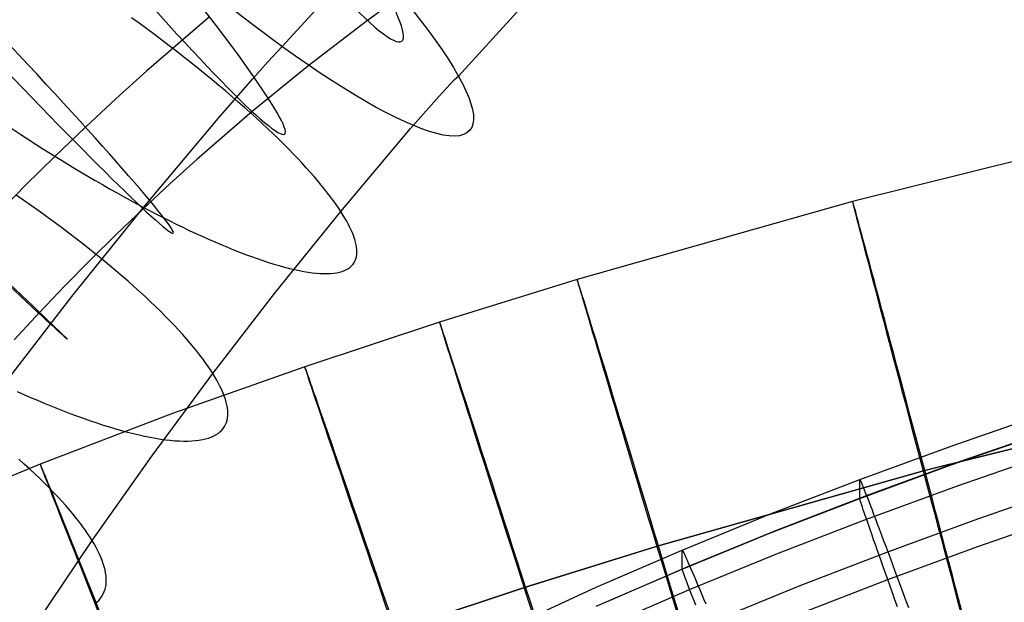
# Model space of a CAD drawing. Extents: x -1634 to -184, y -278 to 263.
# Tile 93 of 242: x -1564 to -1528, y 169 to 190. Entities that reach past the tile are written whole.
import ezdxf

# ---------------------------------------------------------------- set-up
doc = ezdxf.new("R2010")
doc.units = 0
doc.layers.add('PREDEFINITO', color=7, linetype='CONTINUOUS')

msp = doc.modelspace()

# ---------------------------------------------------------------- linework, layer by layer
at = {"layer": 'PREDEFINITO'}
for p, q in [((-1554.229, 188.54, 735.092), (-1551.609, 191.4, 735.827)), ((-1549.016, 191.045, 681.31), (-1551.167, 189.478, 681.618)), ((-1547.902, 187.481, 717.285), (-1545.433, 190.176, 717.98)), ((-1559.356, 189.374, 708.892), (-1559.632, 189.574, 708.841)), ((-1559.082, 189.173, 708.951), (-1559.356, 189.374, 708.892)), ((-1556.832, 189.608, 695.741), (-1559.084, 187.661, 695.935)), ((-1551.167, 189.478, 681.618), (-1553.258, 187.867, 681.882)), ((-1558.81, 188.971, 709.019), (-1559.082, 189.173, 708.951)), ((-1558.541, 188.769, 709.096), (-1558.81, 188.971, 709.019)), ((-1558.274, 188.565, 709.181), (-1558.541, 188.769, 709.096)), ((-1558.009, 188.362, 709.275), (-1558.274, 188.565, 709.181)), ((-1557.748, 188.158, 709.378), (-1558.009, 188.362, 709.275)), ((-1554.733, 187.993, 734.973), (-1554.229, 188.54, 735.092)), ((-1557.49, 187.954, 709.488), (-1557.748, 188.158, 709.378)), ((-1557.236, 187.751, 709.607), (-1557.49, 187.954, 709.488)), ((-1555.289, 187.373, 734.826), (-1554.733, 187.993, 734.973)), ((-1559.084, 187.661, 695.935), (-1560.19, 186.662, 696.011)), ((-1556.986, 187.548, 709.734), (-1557.236, 187.751, 709.607)), ((-1553.258, 187.867, 681.882), (-1555.297, 186.204, 682.101)), ((-1556.739, 187.346, 709.869), (-1556.986, 187.548, 709.734)), ((-1556.497, 187.145, 710.012), (-1556.739, 187.346, 709.869)), ((-1556.521, 185.96, 734.464), (-1555.289, 187.373, 734.826)), ((-1548.199, 187.185, 717.194), (-1548.037, 187.351, 717.244)), ((-1548.037, 187.351, 717.244), (-1547.966, 187.42, 717.266)), ((-1547.966, 187.42, 717.266), (-1547.902, 187.481, 717.285)), ((-1556.26, 186.944, 710.163), (-1556.497, 187.145, 710.012)), ((-1556.027, 186.745, 710.321), (-1556.26, 186.944, 710.163)), ((-1548.597, 186.758, 717.071), (-1548.199, 187.185, 717.194)), ((-1560.19, 186.662, 696.011), (-1561.283, 185.645, 696.074)), ((-1555.8, 186.548, 710.486), (-1556.027, 186.745, 710.321)), ((-1555.577, 186.352, 710.658), (-1555.8, 186.548, 710.486)), ((-1549.624, 185.593, 716.752), (-1548.597, 186.758, 717.071)), ((-1555.297, 186.204, 682.101), (-1557.283, 184.488, 682.272)), ((-1555.36, 186.158, 710.837), (-1555.577, 186.352, 710.658)), ((-1555.148, 185.966, 711.022), (-1555.36, 186.158, 710.837)), ((-1559.198, 182.767, 733.58), (-1556.521, 185.96, 734.464)), ((-1554.942, 185.776, 711.214), (-1555.148, 185.966, 711.022)), ((-1563.917, 185.593, 734.974), (-1563.638, 185.409, 734.957)), ((-1561.283, 185.645, 696.074), (-1562.37, 184.604, 696.122)), ((-1554.742, 185.588, 711.412), (-1554.942, 185.776, 711.214)), ((-1554.548, 185.403, 711.615), (-1554.742, 185.588, 711.412)), ((-1552.123, 182.623, 715.941), (-1549.624, 185.593, 716.752)), ((-1563.638, 185.409, 734.957), (-1563.359, 185.228, 734.932)), ((-1563.359, 185.228, 734.932), (-1563.082, 185.049, 734.899)), ((-1554.359, 185.221, 711.824), (-1554.548, 185.403, 711.615)), ((-1554.177, 185.041, 712.038), (-1554.359, 185.221, 711.824)), ((-1523.861, 185.433, 296.222), (-1533.761, 182.979, 296.251)), ((-1563.082, 185.049, 734.899), (-1562.806, 184.873, 734.858)), ((-1562.806, 184.873, 734.858), (-1562.532, 184.7, 734.809)), ((-1554.001, 184.864, 712.258), (-1554.177, 185.041, 712.038)), ((-1553.832, 184.69, 712.481), (-1554.001, 184.864, 712.258)), ((-1562.37, 184.604, 696.122), (-1563.442, 183.546, 696.155)), ((-1562.532, 184.7, 734.809), (-1562.259, 184.53, 734.753)), ((-1562.259, 184.53, 734.753), (-1561.989, 184.364, 734.69)), ((-1557.283, 184.488, 682.272), (-1558.255, 183.61, 682.339)), ((-1553.668, 184.52, 712.709), (-1553.832, 184.69, 712.481)), ((-1553.511, 184.352, 712.942), (-1553.668, 184.52, 712.709)), ((-1561.989, 184.364, 734.69), (-1561.72, 184.2, 734.62)), ((-1561.72, 184.2, 734.62), (-1561.454, 184.041, 734.543)), ((-1561.454, 184.041, 734.543), (-1561.191, 183.885, 734.46)), ((-1553.361, 184.188, 713.178), (-1553.511, 184.352, 712.942)), ((-1553.216, 184.028, 713.417), (-1553.361, 184.188, 713.178)), ((-1561.191, 183.885, 734.46), (-1560.931, 183.732, 734.37)), ((-1560.931, 183.732, 734.37), (-1560.673, 183.583, 734.273)), ((-1553.079, 183.871, 713.66), (-1553.216, 184.028, 713.417)), ((-1552.947, 183.717, 713.905), (-1553.079, 183.871, 713.66)), ((-1552.822, 183.567, 714.154), (-1552.947, 183.717, 713.905)), ((-1563.442, 183.546, 696.155), (-1564.499, 182.471, 696.172)), ((-1560.673, 183.583, 734.273), (-1560.418, 183.437, 734.171)), ((-1560.418, 183.437, 734.171), (-1560.167, 183.296, 734.064)), ((-1558.255, 183.61, 682.339), (-1559.214, 182.718, 682.393)), ((-1552.704, 183.421, 714.404), (-1552.822, 183.567, 714.154)), ((-1552.592, 183.278, 714.657), (-1552.704, 183.421, 714.404)), ((-1563.487, 183.013, 707.214), (-1563.766, 183.206, 707.143)), ((-1563.211, 182.82, 707.295), (-1563.487, 183.013, 707.214)), ((-1560.167, 183.296, 734.064), (-1559.92, 183.158, 733.95)), ((-1559.92, 183.158, 733.95), (-1559.675, 183.024, 733.832)), ((-1559.675, 183.024, 733.832), (-1559.435, 182.894, 733.708)), ((-1552.486, 183.14, 714.911), (-1552.592, 183.278, 714.657)), ((-1552.386, 183.005, 715.167), (-1552.486, 183.14, 714.911)), ((-1552.292, 182.874, 715.424), (-1552.386, 183.005, 715.167)), ((-1533.761, 182.979, 296.251), (-1543.642, 180.183, 296.28)), ((-1562.938, 182.625, 707.384), (-1563.211, 182.82, 707.295)), ((-1562.668, 182.43, 707.481), (-1562.938, 182.625, 707.384)), ((-1561.774, 179.565, 732.653), (-1559.198, 182.767, 733.58)), ((-1559.214, 182.718, 682.393), (-1560.164, 181.807, 682.435)), ((-1559.435, 182.894, 733.708), (-1559.198, 182.767, 733.58)), ((-1559.198, 182.767, 733.58), (-1558.963, 182.643, 733.446)), ((-1558.963, 182.643, 733.446), (-1558.728, 182.521, 733.305)), ((-1554.502, 179.677, 715.09), (-1552.123, 182.623, 715.941)), ((-1552.205, 182.747, 715.682), (-1552.292, 182.874, 715.424)), ((-1552.123, 182.623, 715.941), (-1552.205, 182.747, 715.682)), ((-1552.047, 182.503, 716.203), (-1552.123, 182.623, 715.941)), ((-1562.401, 182.235, 707.587), (-1562.668, 182.43, 707.481)), ((-1558.728, 182.521, 733.305), (-1558.493, 182.401, 733.157)), ((-1558.493, 182.401, 733.157), (-1558.257, 182.283, 733.002)), ((-1558.257, 182.283, 733.002), (-1558.023, 182.167, 732.839)), ((-1551.976, 182.384, 716.47), (-1552.047, 182.503, 716.203)), ((-1551.909, 182.267, 716.742), (-1551.976, 182.384, 716.47)), ((-1562.138, 182.039, 707.701), (-1562.401, 182.235, 707.587)), ((-1561.878, 181.844, 707.823), (-1562.138, 182.039, 707.701)), ((-1558.023, 182.167, 732.839), (-1557.789, 182.053, 732.67)), ((-1557.789, 182.053, 732.67), (-1557.556, 181.942, 732.493)), ((-1557.556, 181.942, 732.493), (-1557.324, 181.833, 732.309)), ((-1551.847, 182.153, 717.019), (-1551.909, 182.267, 716.742)), ((-1551.791, 182.04, 717.301), (-1551.847, 182.153, 717.019)), ((-1551.74, 181.93, 717.587), (-1551.791, 182.04, 717.301)), ((-1551.694, 181.823, 717.879), (-1551.74, 181.93, 717.587)), ((-1561.623, 181.649, 707.953), (-1561.878, 181.844, 707.823)), ((-1561.372, 181.454, 708.091), (-1561.623, 181.649, 707.953)), ((-1560.164, 181.807, 682.435), (-1561.101, 180.883, 682.464)), ((-1557.324, 181.833, 732.309), (-1557.093, 181.727, 732.118)), ((-1557.093, 181.727, 732.118), (-1556.864, 181.625, 731.919)), ((-1556.864, 181.625, 731.919), (-1556.636, 181.525, 731.714)), ((-1551.654, 181.718, 718.174), (-1551.694, 181.823, 717.879)), ((-1551.621, 181.616, 718.474), (-1551.654, 181.718, 718.174)), ((-1551.593, 181.518, 718.778), (-1551.621, 181.616, 718.474)), ((-1561.125, 181.259, 708.237), (-1561.372, 181.454, 708.091)), ((-1560.884, 181.066, 708.391), (-1561.125, 181.259, 708.237)), ((-1556.636, 181.525, 731.714), (-1556.411, 181.428, 731.501)), ((-1556.411, 181.428, 731.501), (-1556.188, 181.335, 731.282)), ((-1556.188, 181.335, 731.282), (-1555.968, 181.246, 731.055)), ((-1555.968, 181.246, 731.055), (-1555.75, 181.16, 730.822)), ((-1551.571, 181.422, 719.085), (-1551.593, 181.518, 718.778)), ((-1551.556, 181.33, 719.397), (-1551.571, 181.422, 719.085)), ((-1551.547, 181.241, 719.711), (-1551.556, 181.33, 719.397)), ((-1551.545, 181.156, 720.029), (-1551.547, 181.241, 719.711)), ((-1561.101, 180.883, 682.464), (-1562.023, 179.945, 682.48)), ((-1560.647, 180.873, 708.551), (-1560.884, 181.066, 708.391)), ((-1560.415, 180.681, 708.719), (-1560.647, 180.873, 708.551)), ((-1555.75, 181.16, 730.822), (-1555.536, 181.078, 730.581)), ((-1555.536, 181.078, 730.581), (-1555.324, 181, 730.334)), ((-1555.324, 181, 730.334), (-1555.117, 180.927, 730.081)), ((-1555.117, 180.927, 730.081), (-1554.913, 180.857, 729.821)), ((-1554.913, 180.857, 729.821), (-1554.714, 180.792, 729.556)), ((-1551.606, 180.855, 721.328), (-1551.58, 180.924, 721)), ((-1551.58, 180.924, 721), (-1551.562, 180.997, 720.674)), ((-1551.562, 180.997, 720.674), (-1551.55, 181.075, 720.35)), ((-1551.55, 181.075, 720.35), (-1551.545, 181.156, 720.029)), ((-1560.189, 180.491, 708.894), (-1560.415, 180.681, 708.719)), ((-1554.714, 180.792, 729.556), (-1554.519, 180.732, 729.284)), ((-1554.519, 180.732, 729.284), (-1554.328, 180.676, 729.006)), ((-1554.328, 180.676, 729.006), (-1554.142, 180.625, 728.723)), ((-1554.142, 180.625, 728.723), (-1553.962, 180.578, 728.434)), ((-1553.962, 180.578, 728.434), (-1553.786, 180.537, 728.141)), ((-1553.786, 180.537, 728.141), (-1553.617, 180.501, 727.842)), ((-1551.988, 180.5, 723.657), (-1551.912, 180.537, 723.323)), ((-1551.912, 180.537, 723.323), (-1551.843, 180.578, 722.989)), ((-1551.843, 180.578, 722.989), (-1551.781, 180.624, 722.655)), ((-1551.781, 180.624, 722.655), (-1551.726, 180.675, 722.321)), ((-1551.726, 180.675, 722.321), (-1551.679, 180.73, 721.989)), ((-1551.679, 180.73, 721.989), (-1551.639, 180.791, 721.657)), ((-1551.639, 180.791, 721.657), (-1551.606, 180.855, 721.328)), ((-1559.968, 180.303, 709.075), (-1560.189, 180.491, 708.894)), ((-1559.754, 180.116, 709.263), (-1559.968, 180.303, 709.075)), ((-1553.617, 180.501, 727.842), (-1553.452, 180.469, 727.539)), ((-1553.452, 180.469, 727.539), (-1553.294, 180.443, 727.232)), ((-1553.294, 180.443, 727.232), (-1553.142, 180.422, 726.921)), ((-1553.142, 180.422, 726.921), (-1552.996, 180.406, 726.606)), ((-1552.996, 180.406, 726.606), (-1552.857, 180.396, 726.288)), ((-1552.857, 180.396, 726.288), (-1552.724, 180.39, 725.966)), ((-1552.724, 180.39, 725.966), (-1552.598, 180.39, 725.642)), ((-1552.598, 180.39, 725.642), (-1552.479, 180.396, 725.315)), ((-1552.479, 180.396, 725.315), (-1552.366, 180.406, 724.986)), ((-1552.366, 180.406, 724.986), (-1552.261, 180.422, 724.656)), ((-1552.261, 180.422, 724.656), (-1552.163, 180.443, 724.324)), ((-1552.163, 180.443, 724.324), (-1552.072, 180.469, 723.991)), ((-1552.072, 180.469, 723.991), (-1551.988, 180.5, 723.657)), ((-1543.642, 180.183, 296.28), (-1548.577, 178.646, 296.295)), ((-1562.023, 179.945, 682.48), (-1562.929, 178.995, 682.482)), ((-1559.545, 179.93, 709.457), (-1559.754, 180.116, 709.263)), ((-1559.342, 179.747, 709.657), (-1559.545, 179.93, 709.457)), ((-1564.223, 176.383, 731.694), (-1561.774, 179.565, 732.653)), ((-1559.145, 179.566, 709.863), (-1559.342, 179.747, 709.657)), ((-1558.954, 179.388, 710.074), (-1559.145, 179.566, 709.863)), ((-1556.714, 176.808, 714.21), (-1554.502, 179.677, 715.09)), ((-1558.77, 179.211, 710.29), (-1558.954, 179.388, 710.074)), ((-1558.592, 179.038, 710.511), (-1558.77, 179.211, 710.29)), ((-1562.929, 178.995, 682.482), (-1563.834, 178.017, 682.47)), ((-1558.421, 178.867, 710.736), (-1558.592, 179.038, 710.511)), ((-1558.256, 178.699, 710.966), (-1558.421, 178.867, 710.736)), ((-1558.098, 178.533, 711.2), (-1558.256, 178.699, 710.966)), ((-1557.947, 178.371, 711.437), (-1558.098, 178.533, 711.2)), ((-1548.577, 178.646, 296.295), (-1553.413, 177.044, 296.31)), ((-1557.802, 178.212, 711.678), (-1557.947, 178.371, 711.437)), ((-1557.664, 178.056, 711.922), (-1557.802, 178.212, 711.678)), ((-1557.532, 177.904, 712.169), (-1557.664, 178.056, 711.922)), ((-1557.408, 177.754, 712.418), (-1557.532, 177.904, 712.169)), ((-1557.289, 177.609, 712.669), (-1557.408, 177.754, 712.418)), ((-1557.177, 177.466, 712.923), (-1557.289, 177.609, 712.669)), ((-1557.072, 177.327, 713.178), (-1557.177, 177.466, 712.923)), ((-1556.973, 177.192, 713.434), (-1557.072, 177.327, 713.178)), ((-1553.413, 177.044, 296.31), (-1558.157, 175.365, 296.325)), ((-1556.881, 177.06, 713.692), (-1556.973, 177.192, 713.434)), ((-1556.794, 176.932, 713.951), (-1556.881, 177.06, 713.692)), ((-1558.904, 173.841, 713.262), (-1556.714, 176.808, 714.21)), ((-1556.714, 176.808, 714.21), (-1556.794, 176.932, 713.951)), ((-1556.64, 176.686, 714.472), (-1556.714, 176.808, 714.21)), ((-1556.57, 176.566, 714.739), (-1556.64, 176.686, 714.472)), ((-1556.505, 176.447, 715.011), (-1556.57, 176.566, 714.739)), ((-1556.445, 176.33, 715.288), (-1556.505, 176.447, 715.011)), ((-1556.391, 176.215, 715.57), (-1556.445, 176.33, 715.288)), ((-1563.736, 176.16, 731.427), (-1563.493, 176.052, 731.283)), ((-1563.493, 176.052, 731.283), (-1563.249, 175.945, 731.131)), ((-1563.249, 175.945, 731.131), (-1563.006, 175.841, 730.973)), ((-1556.343, 176.102, 715.857), (-1556.391, 176.215, 715.57)), ((-1556.3, 175.991, 716.148), (-1556.343, 176.102, 715.857)), ((-1556.263, 175.883, 716.443), (-1556.3, 175.991, 716.148)), ((-1563.006, 175.841, 730.973), (-1562.763, 175.739, 730.807)), ((-1562.763, 175.739, 730.807), (-1562.521, 175.64, 730.634)), ((-1562.521, 175.64, 730.634), (-1562.28, 175.543, 730.454)), ((-1556.233, 175.778, 716.742), (-1556.263, 175.883, 716.443)), ((-1556.208, 175.675, 717.045), (-1556.233, 175.778, 716.742)), ((-1556.19, 175.575, 717.352), (-1556.208, 175.675, 717.045)), ((-1556.179, 175.478, 717.663), (-1556.19, 175.575, 717.352)), ((-1521.633, 175.677, 286.229), (-1531.226, 173.299, 286.257)), ((-1521.581, 175.703, 306.229), (-1531.174, 173.326, 306.257)), ((-1558.157, 175.365, 296.325), (-1562.903, 173.552, 296.34)), ((-1562.28, 175.543, 730.454), (-1562.041, 175.449, 730.267)), ((-1562.041, 175.449, 730.267), (-1561.802, 175.359, 730.072)), ((-1561.802, 175.359, 730.072), (-1561.566, 175.271, 729.87)), ((-1561.566, 175.271, 729.87), (-1561.332, 175.187, 729.662)), ((-1556.203, 175.124, 718.936), (-1556.186, 175.208, 718.614)), ((-1556.186, 175.208, 718.614), (-1556.177, 175.294, 718.294)), ((-1556.174, 175.385, 717.977), (-1556.179, 175.478, 717.663)), ((-1556.177, 175.294, 718.294), (-1556.174, 175.385, 717.977)), ((-1530.219, 174.201, 430.139), (-1526.914, 175.344, 430.113)), ((-1561.332, 175.187, 729.662), (-1561.1, 175.106, 729.446)), ((-1561.1, 175.106, 729.446), (-1560.87, 175.029, 729.223)), ((-1560.87, 175.029, 729.223), (-1560.644, 174.955, 728.993)), ((-1560.644, 174.955, 728.993), (-1560.42, 174.886, 728.757)), ((-1560.42, 174.886, 728.757), (-1560.2, 174.82, 728.514)), ((-1556.341, 174.831, 720.245), (-1556.295, 174.898, 719.915)), ((-1556.295, 174.898, 719.915), (-1556.257, 174.97, 719.587)), ((-1556.257, 174.97, 719.587), (-1556.226, 175.045, 719.261)), ((-1556.226, 175.045, 719.261), (-1556.203, 175.124, 718.936)), ((-1560.2, 174.82, 728.514), (-1559.983, 174.759, 728.264)), ((-1559.983, 174.759, 728.264), (-1559.771, 174.702, 728.008)), ((-1559.771, 174.702, 728.008), (-1559.562, 174.649, 727.746)), ((-1559.562, 174.649, 727.746), (-1559.358, 174.6, 727.478)), ((-1559.358, 174.6, 727.478), (-1559.158, 174.556, 727.204)), ((-1559.158, 174.556, 727.204), (-1558.964, 174.517, 726.924)), ((-1558.964, 174.517, 726.924), (-1558.774, 174.483, 726.639)), ((-1556.87, 174.486, 722.567), (-1556.772, 174.521, 722.236)), ((-1556.772, 174.521, 722.236), (-1556.681, 174.561, 721.904)), ((-1556.681, 174.561, 721.904), (-1556.598, 174.606, 721.572)), ((-1556.598, 174.606, 721.572), (-1556.523, 174.655, 721.24)), ((-1556.523, 174.655, 721.24), (-1556.455, 174.709, 720.908)), ((-1556.455, 174.709, 720.908), (-1556.394, 174.768, 720.576)), ((-1556.394, 174.768, 720.576), (-1556.341, 174.831, 720.245)), ((-1530.219, 173.524, 400.146), (-1526.914, 174.667, 400.12)), ((-1529.991, 173.621, 433.834), (-1526.697, 174.76, 433.808)), ((-1558.774, 174.483, 726.639), (-1558.59, 174.453, 726.349)), ((-1558.59, 174.453, 726.349), (-1558.411, 174.428, 726.054)), ((-1558.411, 174.428, 726.054), (-1558.239, 174.408, 725.754)), ((-1558.239, 174.408, 725.754), (-1558.072, 174.393, 725.45)), ((-1558.072, 174.393, 725.45), (-1557.911, 174.383, 725.142)), ((-1557.911, 174.383, 725.142), (-1557.757, 174.379, 724.83)), ((-1557.757, 174.379, 724.83), (-1557.61, 174.379, 724.514)), ((-1557.61, 174.379, 724.514), (-1557.469, 174.384, 724.196)), ((-1557.469, 174.384, 724.196), (-1557.335, 174.394, 723.874)), ((-1557.335, 174.394, 723.874), (-1557.208, 174.41, 723.55)), ((-1557.208, 174.41, 723.55), (-1557.088, 174.43, 723.224)), ((-1557.088, 174.43, 723.224), (-1556.975, 174.455, 722.896)), ((-1556.975, 174.455, 722.896), (-1556.87, 174.486, 722.567)), ((-1533.503, 173, 430.166), (-1530.219, 174.201, 430.139)), ((-1561.041, 170.811, 712.255), (-1558.904, 173.841, 713.262)), ((-1529.991, 172.777, 396.481), (-1526.697, 173.917, 396.455)), ((-1562.903, 173.552, 296.34), (-1567.63, 171.584, 296.355)), ((-1563.478, 173.552, 707.883), (-1563.677, 173.729, 707.674)), ((-1563.285, 173.377, 708.096), (-1563.478, 173.552, 707.883)), ((-1533.503, 172.323, 400.173), (-1530.219, 173.524, 400.146)), ((-1533.262, 172.424, 433.861), (-1529.991, 173.621, 433.834)), ((-1563.099, 173.204, 708.314), (-1563.285, 173.377, 708.096)), ((-1562.919, 173.033, 708.537), (-1563.099, 173.204, 708.314)), ((-1531.226, 173.299, 286.257), (-1540.78, 170.596, 286.286)), ((-1531.174, 173.326, 306.257), (-1540.728, 170.623, 306.286)), ((-1562.747, 172.865, 708.765), (-1562.919, 173.033, 708.537)), ((-1562.581, 172.699, 708.997), (-1562.747, 172.865, 708.765)), ((-1536.701, 171.763, 430.194), (-1533.503, 173, 430.166)), ((-1533.503, 173, 430.166), (-1533.501, 173.003, 430.507)), ((-1533.503, 172.323, 400.173), (-1533.503, 173, 430.166)), ((-1533.501, 173.003, 430.507), (-1533.495, 172.994, 430.848)), ((-1533.495, 172.994, 430.848), (-1533.485, 172.974, 431.189)), ((-1533.485, 172.974, 431.189), (-1533.471, 172.944, 431.529)), ((-1533.471, 172.944, 431.529), (-1533.453, 172.902, 431.867)), ((-1533.453, 172.902, 431.867), (-1533.431, 172.85, 432.204)), ((-1533.431, 172.85, 432.204), (-1533.405, 172.787, 432.539)), ((-1533.405, 172.787, 432.539), (-1533.376, 172.713, 432.871)), ((-1533.262, 171.581, 396.508), (-1529.991, 172.777, 396.481)), ((-1562.422, 172.536, 709.232), (-1562.581, 172.699, 708.997)), ((-1562.269, 172.375, 709.471), (-1562.422, 172.536, 709.232)), ((-1536.448, 171.191, 433.888), (-1533.262, 172.424, 433.861)), ((-1533.376, 172.713, 432.871), (-1533.342, 172.629, 433.2)), ((-1533.342, 172.629, 433.2), (-1533.305, 172.534, 433.526)), ((-1533.305, 172.534, 433.526), (-1533.264, 172.429, 433.848)), ((-1533.264, 172.429, 433.848), (-1533.219, 172.313, 434.166)), ((-1529.266, 171.592, 437.27), (-1526.009, 172.72, 437.245)), ((-1562.124, 172.218, 709.714), (-1562.269, 172.375, 709.471)), ((-1561.985, 172.063, 709.959), (-1562.124, 172.218, 709.714)), ((-1561.854, 171.911, 710.207), (-1561.985, 172.063, 709.959)), ((-1536.701, 171.086, 400.201), (-1533.503, 172.323, 400.173)), ((-1533.501, 172.31, 399.832), (-1533.503, 172.323, 400.173)), ((-1533.495, 172.286, 399.492), (-1533.501, 172.31, 399.832)), ((-1533.485, 172.251, 399.152), (-1533.495, 172.286, 399.492)), ((-1533.471, 172.205, 398.814), (-1533.485, 172.251, 399.152)), ((-1533.453, 172.148, 398.478), (-1533.471, 172.205, 398.814)), ((-1533.431, 172.081, 398.144), (-1533.453, 172.148, 398.478)), ((-1533.405, 172.003, 397.812), (-1533.431, 172.081, 398.144)), ((-1533.219, 172.313, 434.166), (-1533.171, 172.187, 434.48)), ((-1533.171, 172.187, 434.48), (-1533.118, 172.052, 434.789)), ((-1533.118, 172.052, 434.789), (-1533.063, 171.906, 435.093)), ((-1561.729, 171.762, 710.457), (-1561.854, 171.911, 710.207)), ((-1561.611, 171.617, 710.71), (-1561.729, 171.762, 710.457)), ((-1539.874, 170.465, 430.223), (-1536.701, 171.763, 430.194)), ((-1533.376, 171.914, 397.484), (-1533.405, 172.003, 397.812)), ((-1533.342, 171.815, 397.159), (-1533.376, 171.914, 397.484)), ((-1533.305, 171.705, 396.838), (-1533.342, 171.815, 397.159)), ((-1533.264, 171.586, 396.521), (-1533.305, 171.705, 396.838)), ((-1533.063, 171.906, 435.093), (-1533.004, 171.751, 435.391)), ((-1533.004, 171.751, 435.391), (-1532.941, 171.586, 435.683)), ((-1529.266, 170.596, 393.139), (-1526.009, 171.723, 393.114)), ((-1561.499, 171.474, 710.964), (-1561.611, 171.617, 710.71)), ((-1561.395, 171.335, 711.22), (-1561.499, 171.474, 710.964)), ((-1561.296, 171.199, 711.478), (-1561.395, 171.335, 711.22)), ((-1536.448, 170.348, 396.536), (-1533.262, 171.581, 396.508)), ((-1533.219, 171.456, 396.208), (-1533.264, 171.586, 396.521)), ((-1533.171, 171.316, 395.9), (-1533.219, 171.456, 396.208)), ((-1532.941, 171.586, 435.683), (-1532.875, 171.412, 435.97)), ((-1532.875, 171.412, 435.97), (-1532.806, 171.229, 436.249)), ((-1532.499, 170.409, 437.297), (-1529.266, 171.592, 437.27)), ((-1561.205, 171.067, 711.736), (-1561.296, 171.199, 711.478)), ((-1561.12, 170.937, 711.995), (-1561.205, 171.067, 711.736)), ((-1539.874, 169.787, 400.231), (-1536.701, 171.086, 400.201)), ((-1539.608, 169.898, 433.918), (-1536.448, 171.191, 433.888)), ((-1533.118, 171.167, 395.598), (-1533.171, 171.316, 395.9)), ((-1533.063, 171.007, 395.301), (-1533.118, 171.167, 395.598)), ((-1533.004, 170.839, 395.01), (-1533.063, 171.007, 395.301)), ((-1532.806, 171.229, 436.249), (-1532.734, 171.037, 436.522)), ((-1532.734, 171.037, 436.522), (-1532.659, 170.836, 436.788)), ((-1563.087, 167.768, 711.2), (-1561.041, 170.811, 712.255)), ((-1561.041, 170.811, 712.255), (-1561.12, 170.937, 711.995)), ((-1560.968, 170.688, 712.518), (-1561.041, 170.811, 712.255)), ((-1560.899, 170.565, 712.785), (-1560.968, 170.688, 712.518)), ((-1540.728, 170.623, 306.286), (-1545.491, 169.139, 306.3)), ((-1532.941, 170.661, 394.725), (-1533.004, 170.839, 395.01)), ((-1532.875, 170.474, 394.447), (-1532.941, 170.661, 394.725)), ((-1532.659, 170.836, 436.788), (-1532.58, 170.627, 437.046)), ((-1532.58, 170.627, 437.046), (-1532.499, 170.41, 437.297)), ((-1560.836, 170.444, 713.058), (-1560.899, 170.565, 712.785)), ((-1560.779, 170.325, 713.335), (-1560.836, 170.444, 713.058)), ((-1560.727, 170.207, 713.617), (-1560.779, 170.325, 713.335)), ((-1540.78, 170.596, 286.286), (-1545.544, 169.112, 286.3)), ((-1542.954, 169.13, 430.253), (-1539.874, 170.465, 430.223)), ((-1539.874, 170.465, 430.223), (-1539.872, 170.467, 430.564)), ((-1539.874, 169.787, 400.231), (-1539.874, 170.465, 430.223)), ((-1539.872, 170.467, 430.564), (-1539.865, 170.458, 430.906)), ((-1539.865, 170.458, 430.906), (-1539.854, 170.439, 431.246)), ((-1539.854, 170.439, 431.246), (-1539.839, 170.409, 431.586)), ((-1539.839, 170.409, 431.586), (-1539.819, 170.368, 431.925)), ((-1539.819, 170.368, 431.925), (-1539.795, 170.317, 432.261)), ((-1539.795, 170.317, 432.261), (-1539.766, 170.255, 432.596)), ((-1539.608, 169.055, 396.565), (-1536.448, 170.348, 396.536)), ((-1535.646, 169.191, 437.325), (-1532.499, 170.409, 437.297)), ((-1532.806, 170.279, 394.176), (-1532.875, 170.474, 394.447)), ((-1532.734, 170.075, 393.912), (-1532.806, 170.279, 394.176)), ((-1532.499, 169.413, 393.166), (-1529.266, 170.596, 393.139)), ((-1532.499, 170.41, 437.297), (-1532.415, 170.184, 437.539)), ((-1560.681, 170.091, 713.903), (-1560.727, 170.207, 713.617)), ((-1560.641, 169.977, 714.194), (-1560.681, 170.091, 713.903)), ((-1560.607, 169.866, 714.489), (-1560.641, 169.977, 714.194)), ((-1539.766, 170.255, 432.596), (-1539.733, 170.182, 432.928)), ((-1539.733, 170.182, 432.928), (-1539.696, 170.099, 433.257)), ((-1539.696, 170.099, 433.257), (-1539.655, 170.006, 433.583)), ((-1539.655, 170.006, 433.583), (-1539.61, 169.902, 433.905)), ((-1532.659, 169.862, 393.655), (-1532.734, 170.075, 393.912)), ((-1532.415, 170.184, 437.539), (-1532.328, 169.951, 437.773)), ((-1532.328, 169.951, 437.773), (-1532.239, 169.711, 437.999)), ((-1560.579, 169.756, 714.788), (-1560.607, 169.866, 714.489)), ((-1560.558, 169.649, 715.091), (-1560.579, 169.756, 714.788)), ((-1560.544, 169.545, 715.398), (-1560.558, 169.649, 715.091)), ((-1542.954, 168.453, 400.261), (-1539.874, 169.787, 400.231)), ((-1542.674, 168.569, 433.948), (-1539.608, 169.898, 433.918)), ((-1539.872, 169.774, 399.889), (-1539.874, 169.787, 400.231)), ((-1539.865, 169.75, 399.549), (-1539.872, 169.774, 399.889)), ((-1539.854, 169.716, 399.209), (-1539.865, 169.75, 399.549)), ((-1539.839, 169.67, 398.871), (-1539.854, 169.716, 399.209)), ((-1539.819, 169.614, 398.535), (-1539.839, 169.67, 398.871)), ((-1539.795, 169.548, 398.201), (-1539.819, 169.614, 398.535)), ((-1539.61, 169.902, 433.905), (-1539.56, 169.789, 434.223)), ((-1539.56, 169.789, 434.223), (-1539.506, 169.665, 434.537)), ((-1539.506, 169.665, 434.537), (-1539.449, 169.531, 434.846)), ((-1532.58, 169.641, 393.407), (-1532.659, 169.862, 393.655)), ((-1532.499, 169.413, 393.166), (-1532.58, 169.641, 393.407)), ((-1532.239, 169.711, 437.999), (-1532.147, 169.464, 438.215)), ((-1560.556, 169.156, 716.656), (-1560.542, 169.248, 716.337)), ((-1560.536, 169.443, 715.708), (-1560.544, 169.545, 715.398)), ((-1560.542, 169.248, 716.337), (-1560.536, 169.344, 716.021)), ((-1560.536, 169.344, 716.021), (-1560.536, 169.443, 715.708)), ((-1539.766, 169.471, 397.87), (-1539.795, 169.548, 398.201)), ((-1539.733, 169.383, 397.541), (-1539.766, 169.471, 397.87)), ((-1539.696, 169.286, 397.216), (-1539.733, 169.383, 397.541)), ((-1539.655, 169.178, 396.895), (-1539.696, 169.286, 397.216)), ((-1539.449, 169.531, 434.846), (-1539.387, 169.388, 435.149)), ((-1539.387, 169.388, 435.149), (-1539.322, 169.235, 435.448)), ((-1539.322, 169.235, 435.448), (-1539.253, 169.073, 435.74)), ((-1535.646, 168.195, 393.194), (-1532.499, 169.413, 393.166)), ((-1532.415, 169.177, 392.934), (-1532.499, 169.413, 393.166)), ((-1532.147, 169.464, 438.215), (-1532.052, 169.21, 438.423)), ((-1532.052, 169.21, 438.423), (-1531.955, 168.949, 438.621)), ((-1560.684, 168.82, 717.952), (-1560.641, 168.898, 717.625)), ((-1560.641, 168.898, 717.625), (-1560.605, 168.98, 717.3)), ((-1560.605, 168.98, 717.3), (-1560.577, 169.066, 716.977)), ((-1560.577, 169.066, 716.977), (-1560.556, 169.156, 716.656)), ((-1545.544, 169.112, 286.3), (-1550.205, 167.568, 286.315)), ((-1545.491, 169.139, 306.3), (-1550.152, 167.595, 306.315)), ((-1546.002, 167.731, 430.285), (-1542.954, 169.13, 430.253)), ((-1542.674, 167.726, 396.595), (-1539.608, 169.055, 396.565)), ((-1539.61, 169.06, 396.578), (-1539.655, 169.178, 396.895)), ((-1539.56, 168.932, 396.265), (-1539.61, 169.06, 396.578)), ((-1539.506, 168.794, 395.957), (-1539.56, 168.932, 396.265)), ((-1539.253, 169.073, 435.74), (-1539.18, 168.902, 436.026)), ((-1539.18, 168.902, 436.026), (-1539.104, 168.721, 436.306)), ((-1538.764, 167.915, 437.353), (-1535.646, 169.191, 437.325)), ((-1532.328, 168.934, 392.711), (-1532.415, 169.177, 392.934)), ((-1532.239, 168.684, 392.497), (-1532.328, 168.934, 392.711)), ((-1531.955, 168.949, 438.621), (-1531.856, 168.682, 438.809)), ((-1560.935, 168.545, 719.27), (-1560.861, 168.608, 718.94)), ((-1560.861, 168.608, 718.94), (-1560.794, 168.674, 718.61)), ((-1560.794, 168.674, 718.61), (-1560.736, 168.745, 718.281)), ((-1560.736, 168.745, 718.281), (-1560.684, 168.82, 717.952)), ((-1539.449, 168.646, 395.655), (-1539.506, 168.794, 395.957)), ((-1539.387, 168.49, 395.358), (-1539.449, 168.646, 395.655)), ((-1539.104, 168.721, 436.306), (-1539.024, 168.532, 436.579)), ((-1532.147, 168.427, 392.291), (-1532.239, 168.684, 392.497)), ((-1531.856, 168.682, 438.809), (-1531.755, 168.409, 438.988))]:
    msp.add_line(p, q, dxfattribs=at)
at = {"layer": 'PREDEFINITO', "extrusion": (0.795715, 0.596056, -0.107495)}
msp.add_circle((1090.282, 561.426, -1194.617), 10, dxfattribs=at)
at = {"layer": 'PREDEFINITO', "extrusion": (0.652431, 0.734119, 0.188155)}
msp.add_circle((1293.333, 877.929, -737.306), 13.383, dxfattribs=at)
at = {"layer": 'PREDEFINITO', "extrusion": (0.763778, 0.641217, -0.074061)}
msp.add_circle((1151.274, 605.917, -1119.021), 10, dxfattribs=at)
at = {"layer": 'PREDEFINITO', "extrusion": (0.726745, 0.685921, -0.036801)}
msp.add_circle((1211.721, 649.888, -1032.933), 10, dxfattribs=at)
at = {"layer": 'PREDEFINITO', "extrusion": (0.684722, 0.728795, 0.00361)}
msp.add_circle((1270.24, 690.949, -937.258), 10, dxfattribs=at)
at = {"layer": 'PREDEFINITO', "extrusion": (0.966666, 0.256026, -0.002868)}
msp.add_circle((559.565, 292.138, -1436.636), 10, dxfattribs=at)
at = {"layer": 'PREDEFINITO', "extrusion": (0.957379, 0.288821, -0.002903)}
msp.add_circle((608.342, 292.145, -1426.67), 10, dxfattribs=at)
at = {"layer": 'PREDEFINITO', "extrusion": (0.952058, 0.305904, -0.002922)}
msp.add_circle((633.8, 292.151, -1420.552), 10, dxfattribs=at)
at = {"layer": 'PREDEFINITO', "extrusion": (0.946223, 0.323501, -0.002941)}
msp.add_circle((660.056, 292.159, -1413.474), 10, dxfattribs=at)
at = {"layer": 'PREDEFINITO', "extrusion": (0.929094, 0.369833, -0.002964)}
msp.add_circle((729.263, 292.228, -1388.777), 10, dxfattribs=at)

doc.saveas('drawing.dxf')
